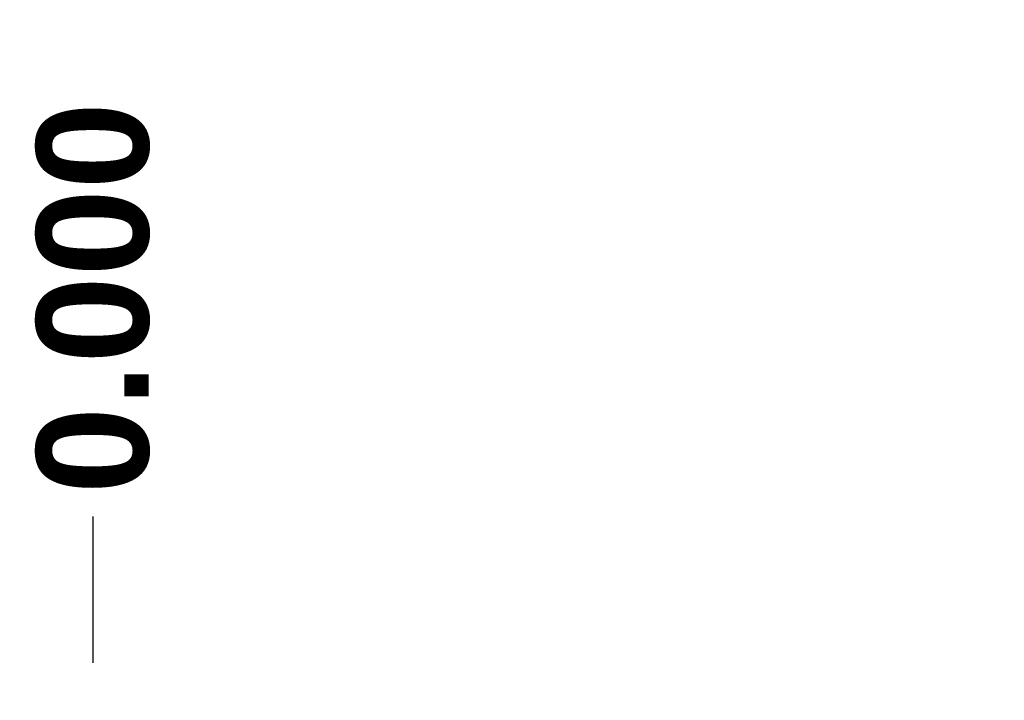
# Model space of a CAD drawing. Header units: inches. Extents: x 0 to 192, y -11 to 125.
# Tile 32 of 66: x 82 to 94, y 77 to 85. Entities that reach past the tile are written whole.
import ezdxf

# ---------------------------------------------------------------- set-up
doc = ezdxf.new("R2010")
doc.units = ezdxf.units.IN
doc.header["$LTSCALE"] = 11.537764
doc.header["$MEASUREMENT"] = 0
doc.layers.add('Dimensions(ANSI)', color=7, linetype='Continuous', lineweight=25)
doc.styles.add('Dimension-ANSI', font='arialbd.ttf')
doc.dimstyles.new('INCH-ANSI-VERTICAL', dxfattribs={"dimscale": 11.537764, "dimtxt": 0.12, "dimasz": 0.098425, "dimexe": 0.04, "dimexo": 0.04, "dimgap": 0.031496, "dimtad": 0, "dimtih": 1, "dimtoh": 1, "dimdec": 3, "dimrnd": 1e-08, "dimzin": 0, "dimdsep": 46, "dimtxsty": 'Dimension-ANSI', "dimcen": 0.09, "dimdle": 0.312, "dimclrd": 179, "dimclre": 179, "dimclrt": 7, "dimadec": 1, "dimazin": 0, "dimtfac": 1, "dimtdec": 3, "dimtofl": 0, "dimtmove": 0, "dimatfit": 3, "dimfxl": 1, "dimtolj": 1, "dimtzin": 4, "dimlwd": 25, "dimlwe": 25, "dimarcsym": 0})

# ---------------------------------------------------------------- blocks, each defined once
blk = doc.blocks.new('*D16')
at = {"layer": 'Defpoints', "color": 0, "linetype": 'Continuous', "transparency": 16777216}
for p in [(82.959, 79.271), (82.959, 77), (82.959, 77)]:
    blk.add_point(p, dxfattribs=at)
at = {"layer": 'Dimensions(ANSI)', "color": 179, "linetype": 'Continuous', "lineweight": 25, "true_color": 0x262658, "transparency": 16777216}
blk.add_line((82.959, 77.462), (82.959, 79.271), dxfattribs=at)
at = {"layer": 'Dimensions(ANSI)', "color": 7, "linetype": 'Continuous', "lineweight": 25, "transparency": 16777216, "insert": (82.959, 81.967), "char_height": 1.3845, "attachment_point": 5, "rotation": 90, "style": 'Dimension-ANSI'}
blk.add_mtext('\\A1;0.000', dxfattribs=at)
blk = doc.blocks.new('*D17')
at = {"layer": 'Defpoints', "color": 0, "linetype": 'Continuous', "transparency": 16777216}
for p in [(105.458, 79.271), (82.959, 77), (105.458, 77)]:
    blk.add_point(p, dxfattribs=at)
at = {"layer": 'Dimensions(ANSI)', "color": 179, "linetype": 'Continuous', "lineweight": 25, "true_color": 0x262658, "transparency": 16777216}
blk.add_line((105.458, 77.462), (105.458, 79.271), dxfattribs=at)
at = {"layer": 'Dimensions(ANSI)', "color": 7, "linetype": 'Continuous', "lineweight": 25, "transparency": 16777216, "insert": (105.458, 82.521), "char_height": 1.3845, "attachment_point": 5, "rotation": 90, "style": 'Dimension-ANSI'}
blk.add_mtext('\\A1;24.000', dxfattribs=at)

msp = doc.modelspace()

# ---------------------------------------------------------------- dimensions: what is measured, and where the dimension line sits
at = {"layer": 'Dimensions(ANSI)', "color": 179, "linetype": 'Continuous', "lineweight": 25, "true_color": 0x262658}
for feature_location, offset, origin, picture, middle in [((105.4579, 77.00019), (0, 2.27121), (82.95926, 77.00019), '*D17', (105.4579, 82.52097)), ((82.9592638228, 77.0001937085), (0, 2.2712134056), (82.9592638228, 77.0001937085), '*D16', (82.9592638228, 81.9665945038))]:
    dim = msp.add_ordinate_dim(feature_location=feature_location, offset=offset, dtype=1, origin=origin, dimstyle='INCH-ANSI-VERTICAL', override={"dimgap": 0.031496, "dimtad": 0, "dimdec": 3, "dimlfac": 1.066731, "dimtol": 0, "dimlim": 0, "dimtp": 0, "dimtm": 0, "dimtdec": 3}, dxfattribs=at)
    dim.commit()
    dim.dimension.update_dxf_attribs({"geometry": picture, "text_midpoint": middle})

doc.saveas('drawing.dxf')
